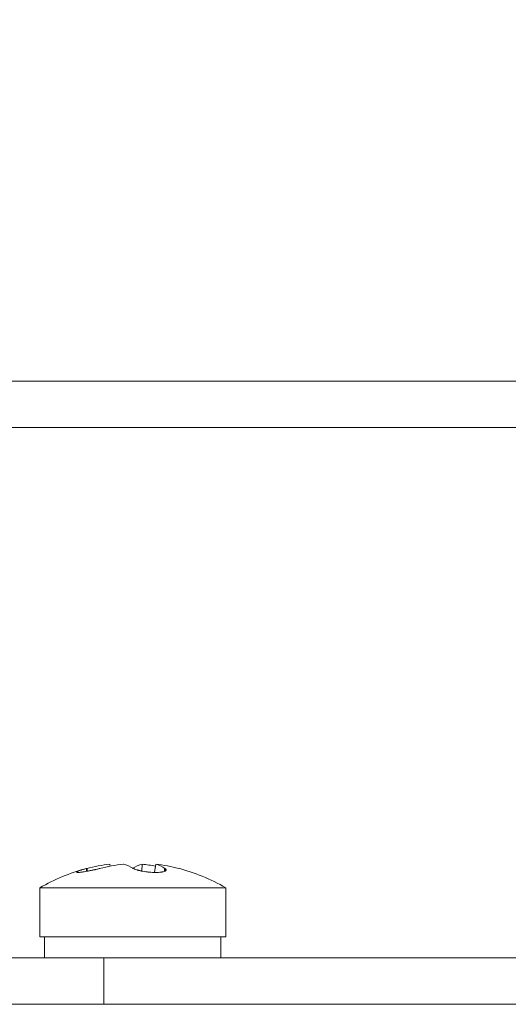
# Model space of a CAD drawing. Header units: millimetres. Extents: x 4 to 1188, y 1 to 840.
# Tile 250 of 256: x 891.21 to 894.21, y 493.33 to 499.38. Entities that reach past the tile are written whole.
import ezdxf

# ---------------------------------------------------------------- set-up
doc = ezdxf.new("R2010")
doc.units = ezdxf.units.MM
doc.layers.add('1', color=7, linetype='Continuous')
doc.styles.add('Arial Unicode MS', font='Arial Unicode MS')
doc.dimstyles.get("Standard").update_dxf_attribs({"dimtxt": 0.18, "dimasz": 0.18, "dimexe": 0.18, "dimexo": 0.0625, "dimgap": 0.09, "dimtad": 0, "dimtih": 1, "dimtoh": 1, "dimdec": 4, "dimzin": 0, "dimdsep": 46, "dimtxsty": 'Standard', "dimcen": 0.09, "dimadec": 0, "dimazin": 0, "dimtfac": 1, "dimtdec": 4, "dimtofl": 0, "dimtmove": 0, "dimatfit": 3, "dimfxl": 0, "dimtolj": 1, "dimtzin": 0, "dimarcsym": 0})

# ---------------------------------------------------------------- blocks, each defined once
blk = doc.blocks.new('_U18')
at = {"layer": '1', "color": 18, "lineweight": 35}
for p, q in [((919.3673, 499.3819), (938.1657, 499.3819)), ((936.1657, 499.3819), (936.1657, 485.8009)), ((891.0282, 485.8009), (938.1657, 485.8009))]:
    blk.add_line(p, q, dxfattribs=at)
at = {"layer": '1', "color": 18, "lineweight": 70}
for points in [[(936.1657, 499.3819), (936.9416, 495.8819), (935.3897, 495.8819)], [(936.1657, 485.8009), (935.3897, 489.3009), (936.9416, 489.3009)]]:
    blk.add_solid(points, dxfattribs=at)
at = {"layer": '1', "color": 18, "linetype": 'Continuous', "lineweight": 13, "insert": (935.7128, 490.5456), "char_height": 3, "attachment_point": 7, "rotation": 90, "line_spacing_factor": 1.047437, "style": 'Arial Unicode MS'}
blk.add_mtext('\\fArial Unicode MS|b0|i0;\\W1.0000;95', dxfattribs=at)

msp = doc.modelspace()

# ---------------------------------------------------------------- hatches: boundary and pattern name
at = {"layer": '1', "linetype": 'Continuous', "lineweight": 35}
h = msp.add_hatch(dxfattribs=at)
h.set_pattern_fill('ANSI31', color=154, scale=1.55, angle=89.9544, style=0)
h.paths.add_polyline_path([(889.2959, 497.1605), (900.0101, 497.1605), (900.0101, 496.8747), (889.2959, 496.8747)], flags=0)

# ---------------------------------------------------------------- linework, layer by layer
at = {"layer": '1', "color": 154, "linetype": 'Continuous', "lineweight": 13}
for p, q in [((889.2959, 497.1605), (900.0101, 497.1605)), ((900.0101, 496.8747), (889.2959, 496.8747)), ((891.7638, 494.1776), (891.7622, 494.1894)), ((891.9591, 494.1471), (891.9615, 494.1894)), ((892.0373, 494.1393), (892.0441, 494.1894)), ((891.3318, 494.0443), (891.3318, 493.7426)), ((891.3318, 494.0443), (892.1221, 494.0443)), ((892.1221, 494.0443), (892.4746, 494.0443)), ((892.4746, 493.7426), (892.4746, 494.0443)), ((891.3318, 493.7426), (892.1221, 493.7426)), ((891.3603, 493.7426), (891.3603, 493.614)), ((892.1221, 493.7426), (892.4746, 493.7426)), ((892.444, 493.7426), (892.444, 493.614)), ((889.8673, 493.614), (891.7244, 493.614)), ((891.7244, 493.614), (891.7244, 493.3283)), ((891.7244, 493.614), (895.0959, 493.614)), ((891.7244, 493.3283), (889.8673, 493.3283)), ((891.7244, 493.3283), (897.3325, 493.3283))]:
    msp.add_line(p, q, dxfattribs=at)
at = {"layer": '1', "color": 154, "linetype": 'Continuous', "lineweight": 35}
for p, q in [((891.6208, 494.1462), (891.6201, 494.1636)), ((892.0994, 494.1466), (892.101, 494.1636))]:
    msp.add_line(p, q, dxfattribs=at)
at = {"layer": '1', "color": 154, "linetype": 'Continuous', "lineweight": 13}
for start, end in [(104.75331, 120.43265), (59.56735, 75.88577)]:
    msp.add_arc((891.9032, 493.0716), 1.1281, start, end, dxfattribs=at)
for centre, major_axis, ratio, start_param, end_param in [((891.9068, 493.0726), (0.2985, -1.0879), 0.918668, 2.990431, 3.129837), ((891.8995, 493.0726), (0.2985, 1.0879), 0.918668, 0.342694, 0.482099), ((891.912, 493.0726), (0.1275, -1.1209), 0.380951, 2.863102, 3.002508), ((891.8944, 493.0726), (0.1275, 1.1209), 0.380951, 0.139085, 0.27849), ((891.9068, 493.0726), (0.2985, -1.0879), 0.918668, 2.720875, 2.798899), ((891.8995, 493.0726), (0.2985, 1.0879), 0.918668, 0.011756, 0.151162), ((891.8944, 493.0726), (0.1275, 1.1209), 0.380951, 6.091332, 6.230738)]:
    msp.add_ellipse(centre, major_axis=major_axis, ratio=ratio, start_param=start_param, end_param=end_param, dxfattribs=at)
for points in [[(891.7007, 494.1636), (891.6944, 494.162), (891.6879, 494.1605), (891.6781, 494.1581), (891.6748, 494.1574), (891.6698, 494.1562), (891.6681, 494.1558), (891.6647, 494.1551), (891.663, 494.1547), (891.6546, 494.1528), (891.648, 494.1514), (891.6381, 494.1494), (891.6349, 494.1488), (891.63, 494.1478), (891.6284, 494.1475), (891.6252, 494.1469), (891.6236, 494.1466), (891.6158, 494.1452), (891.6099, 494.1441), (891.6028, 494.143), (891.6014, 494.1428), (891.5987, 494.1423), (891.5973, 494.1421), (891.5933, 494.1415), (891.5908, 494.1412), (891.5836, 494.1402), (891.5792, 494.1397), (891.5744, 494.1393), (891.5735, 494.1393), (891.5717, 494.1391), (891.5692, 494.139), (891.5655, 494.1389), (891.5632, 494.139), (891.5617, 494.1391), (891.5612, 494.1391), (891.5604, 494.1393), (891.56, 494.1393), (891.5583, 494.1397), (891.5576, 494.1402), (891.5576, 494.1412), (891.5578, 494.1415), (891.5584, 494.1423), (891.5589, 494.1427), (891.5609, 494.1441), (891.5628, 494.1451), (891.566, 494.1466), (891.5667, 494.1469), (891.5681, 494.1475), (891.5703, 494.1484), (891.5746, 494.15), (891.5785, 494.1514), (891.5817, 494.1525), (891.5828, 494.1528), (891.585, 494.1536), (891.5862, 494.1539), (891.592, 494.1558), (891.5971, 494.1573), (891.6053, 494.1597), (891.6081, 494.1604), (891.614, 494.162), (891.617, 494.1628), (891.6201, 494.1636)], [(892.101, 494.1636), (892.1034, 494.162), (892.1052, 494.1605), (892.107, 494.1581), (892.1074, 494.1574), (892.1078, 494.1562), (892.1079, 494.1558), (892.1081, 494.1551), (892.1081, 494.1547), (892.108, 494.1528), (892.1072, 494.1514), (892.1052, 494.1494), (892.1043, 494.1488), (892.1028, 494.1478), (892.1023, 494.1475), (892.1011, 494.1469), (892.1005, 494.1466), (892.0972, 494.1452), (892.094, 494.1441), (892.0893, 494.143), (892.0883, 494.1428), (892.0863, 494.1423), (892.0852, 494.1421), (892.0819, 494.1415), (892.0796, 494.1412), (892.0724, 494.1402), (892.0671, 494.1397), (892.06, 494.1393), (892.0585, 494.1393), (892.0555, 494.1391), (892.051, 494.139), (892.0433, 494.1389), (892.0369, 494.139), (892.0319, 494.1391), (892.0303, 494.1391), (892.0269, 494.1393), (892.0252, 494.1393), (892.0168, 494.1397), (892.01, 494.1402), (891.9997, 494.1412), (891.9963, 494.1415), (891.9895, 494.1423), (891.9861, 494.1427), (891.9761, 494.1441), (891.9696, 494.1451), (891.9617, 494.1466), (891.9601, 494.1469), (891.957, 494.1475), (891.9525, 494.1484), (891.9452, 494.15), (891.9398, 494.1514), (891.9359, 494.1525), (891.9346, 494.1528), (891.932, 494.1536), (891.9308, 494.1539), (891.9247, 494.1558), (891.9204, 494.1573), (891.9147, 494.1597), (891.9129, 494.1604), (891.9096, 494.162), (891.9081, 494.1628), (891.9067, 494.1636)]]:
    msp.add_open_spline(points, degree=3, knots=[0, 0, 0, 0, 0.0625, 0.0625, 0.09375, 0.09375, 0.109375, 0.109375, 0.125, 0.125, 0.1875, 0.1875, 0.21875, 0.21875, 0.234375, 0.234375, 0.25, 0.25, 0.3125, 0.3125, 0.328125, 0.328125, 0.34375, 0.34375, 0.375, 0.375, 0.4375, 0.4375, 0.453125, 0.453125, 0.46875, 0.5, 0.53125, 0.53125, 0.546875, 0.546875, 0.5625, 0.5625, 0.625, 0.625, 0.65625, 0.65625, 0.6875, 0.6875, 0.75, 0.75, 0.765625, 0.765625, 0.78125, 0.8125, 0.84375, 0.84375, 0.859375, 0.859375, 0.875, 0.875, 0.9375, 0.9375, 0.96875, 0.96875, 1, 1, 1, 1], dxfattribs=at)

# ---------------------------------------------------------------- dimensions: what is measured, and where the dimension line sits
at = {"layer": '1', "color": 18, "linetype": 'Continuous', "lineweight": 13}
dim = msp.add_linear_dim(base=(936.1657, 499.3819), p1=(879.654, 485.8009), p2=(911.2244, 499.3819), angle=270, dimstyle='Standard', override={"dimtxt": 3, "dimasz": 3.5, "dimexe": 2, "dimexo": 1, "dimgap": 1.5, "dimtad": 1, "dimtih": 0, "dimtoh": 0, "dimdec": 0, "dimlfac": 7, "dimzin": 8, "dimdsep": 44, "dimlunit": 2, "dimtxsty": 'Arial Unicode MS', "dimsah": 1, "dimse1": 0, "dimse2": 0, "dimsd1": 0, "dimsd2": 0, "dimclrd": 18, "dimclre": 18, "dimclrt": 18, "dimtol": 0, "dimtm": -0.1, "dimtfac": 0.666667, "dimtdec": 2, "dimtofl": 1, "dimtmove": 0, "dimtzin": 8, "dimlwd": 35, "dimlwe": 35}, dxfattribs=at)
dim.commit()
dim.dimension.update_dxf_attribs({"geometry": '_U18', "text_midpoint": (936.1657, 492.5914), "dimtype": 160})

doc.saveas('drawing.dxf')
